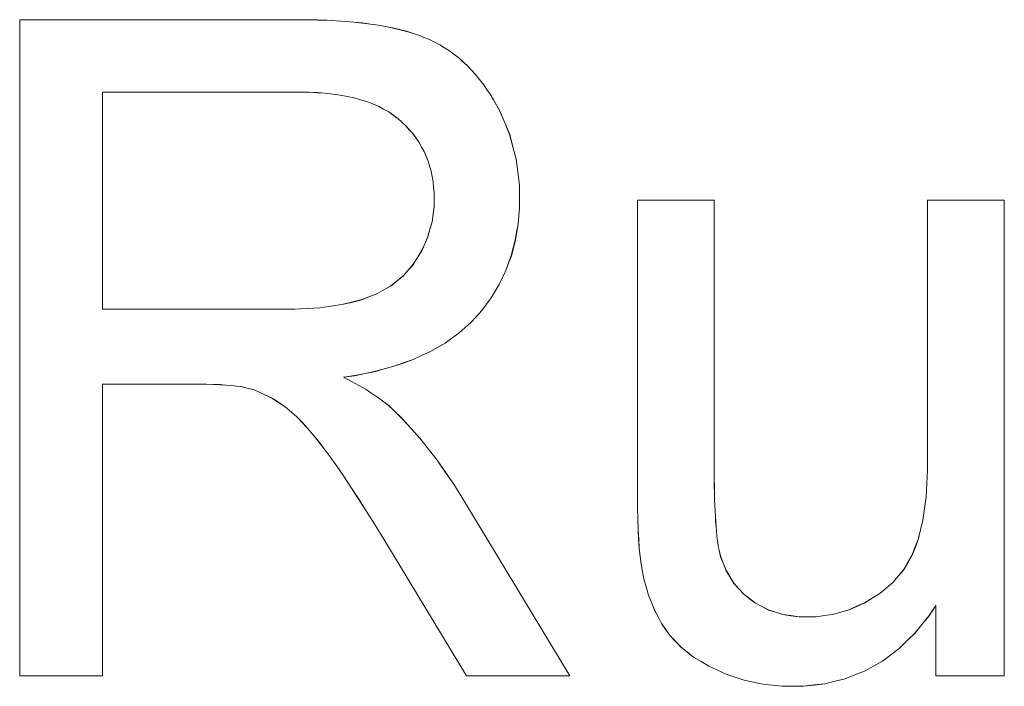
# Model space of a CAD drawing. Extents: x 229 to 926, y 37 to 878.
# Tile 103 of 194: x 314.48 to 318.23, y 834.52 to 837.06. Entities that reach past the tile are written whole.
import ezdxf

# ---------------------------------------------------------------- set-up
doc = ezdxf.new("R2010")
doc.units = 0
doc.layers.get('0').update_dxf_attribs({"lineweight": 13})
doc.layers.add('Beschriftung', color=7, linetype='Continuous', lineweight=25)
doc.layers.add('Beschriftung-A03ENJ5NI0', color=7, linetype='Continuous', lineweight=25)

# ---------------------------------------------------------------- blocks, each defined once
blk = doc.blocks.new('Referenz-A03ENJ5LI0', base_point=(255.7277, 65.704))
at = {"layer": 'Beschriftung', "color": 0, "lineweight": -2}
for p, q in [((314.476, 834.5615), (314.476, 837.0615)), ((314.476, 837.0615), (315.5321, 837.0615)), ((315.5321, 837.0615), (315.5719, 837.0615)), ((315.5719, 837.0615), (315.6093, 837.0604)), ((315.6093, 837.0604), (315.6467, 837.0594)), ((315.6467, 837.0594), (315.6817, 837.0572)), ((315.6817, 837.0572), (315.7168, 837.0552)), ((315.7168, 837.0552), (315.7494, 837.052)), ((315.7494, 837.052), (315.7819, 837.0489)), ((315.7819, 837.0489), (315.8123, 837.0446)), ((315.8123, 837.0446), (315.8424, 837.0404)), ((315.8424, 837.0404), (315.8703, 837.0352)), ((315.8703, 837.0352), (315.8982, 837.0299)), ((315.8982, 837.0299), (315.9236, 837.0236)), ((315.9236, 837.0236), (315.9491, 837.0173)), ((315.9491, 837.0173), (315.9722, 837.0099)), ((315.9722, 837.0099), (315.9953, 837.0025)), ((315.9953, 837.0025), (316.016, 836.9941)), ((316.016, 836.9941), (316.0367, 836.9857)), ((316.0367, 836.9857), (316.0564, 836.9757)), ((316.0564, 836.9757), (316.0761, 836.9657)), ((316.0761, 836.9657), (316.0946, 836.954)), ((316.0946, 836.954), (316.1132, 836.9424)), ((316.1132, 836.9424), (316.1308, 836.9291)), ((316.1308, 836.9291), (316.1485, 836.9159)), ((316.1485, 836.9159), (316.1649, 836.901)), ((316.1649, 836.901), (316.1815, 836.8861)), ((316.1815, 836.8861), (316.197, 836.8697)), ((316.197, 836.8697), (316.2125, 836.8531)), ((316.2125, 836.8531), (316.227, 836.8351)), ((316.227, 836.8351), (316.2414, 836.817)), ((316.2414, 836.817), (316.2548, 836.7973)), ((315.5452, 836.7852), (314.7918, 836.7852)), ((314.7918, 836.7852), (314.7918, 835.9582)), ((315.5782, 836.7852), (315.5452, 836.7852)), ((315.6092, 836.7834), (315.5782, 836.7852)), ((315.64, 836.7816), (315.6092, 836.7834)), ((315.6685, 836.7781), (315.64, 836.7816)), ((315.6972, 836.7744), (315.6685, 836.7781)), ((315.7236, 836.7691), (315.6972, 836.7744)), ((315.7501, 836.7638), (315.7236, 836.7691)), ((316.2548, 836.7973), (316.2683, 836.7776)), ((316.2683, 836.7776), (316.2807, 836.7563)), ((315.7743, 836.7566), (315.7501, 836.7638)), ((315.7984, 836.7495), (315.7743, 836.7566)), ((315.8205, 836.7405), (315.7984, 836.7495)), ((315.8424, 836.7317), (315.8205, 836.7405)), ((315.8621, 836.7209), (315.8424, 836.7317)), ((316.2807, 836.7563), (316.3054, 836.7136)), ((315.8819, 836.7102), (315.8621, 836.7209)), ((315.8995, 836.6977), (315.8819, 836.7102)), ((315.917, 836.6852), (315.8995, 836.6977)), ((316.3054, 836.7136), (316.3239, 836.6687)), ((315.9323, 836.671), (315.917, 836.6852)), ((315.9476, 836.6567), (315.9323, 836.671)), ((315.961, 836.6414), (315.9476, 836.6567)), ((316.3239, 836.6687), (316.3426, 836.6239)), ((315.9744, 836.6261), (315.961, 836.6414)), ((315.9859, 836.6099), (315.9744, 836.6261)), ((316.3426, 836.6239), (316.3549, 836.5768)), ((315.9975, 836.5936), (315.9859, 836.6099)), ((316.0069, 836.5764), (315.9975, 836.5936)), ((316.0166, 836.5592), (316.0069, 836.5764)), ((316.0242, 836.5409), (316.0166, 836.5592)), ((316.3549, 836.5768), (316.3673, 836.5297)), ((316.0319, 836.5227), (316.0242, 836.5409)), ((316.0376, 836.5034), (316.0319, 836.5227)), ((316.3673, 836.5297), (316.3735, 836.4804)), ((316.0434, 836.4843), (316.0376, 836.5034)), ((316.0472, 836.4641), (316.0434, 836.4843)), ((316.3735, 836.4804), (316.3797, 836.431)), ((316.051, 836.4439), (316.0472, 836.4641)), ((316.0529, 836.4228), (316.051, 836.4439)), ((316.3797, 836.431), (316.3797, 836.3794)), ((316.0548, 836.4015), (316.0529, 836.4228)), ((316.0548, 836.3794), (316.0548, 836.4015)), ((316.0548, 836.3491), (316.0548, 836.3794)), ((316.3797, 836.3794), (316.3797, 836.3462)), ((316.8297, 835.2514), (316.8297, 836.3736)), ((316.8297, 836.3736), (317.122, 836.3736)), ((317.122, 836.3736), (317.122, 835.3694)), ((317.9349, 835.4035), (317.9349, 836.3736)), ((317.9349, 836.3736), (318.2271, 836.3736)), ((318.2271, 836.3736), (318.2271, 834.5615)), ((316.0469, 836.2909), (316.0509, 836.32)), ((316.0509, 836.32), (316.0548, 836.3491)), ((316.3797, 836.3462), (316.3772, 836.3142)), ((316.039, 836.2628), (316.0469, 836.2909)), ((316.3745, 836.2823), (316.3694, 836.2517)), ((316.3772, 836.3142), (316.3745, 836.2823)), ((316.0311, 836.2348), (316.039, 836.2628)), ((316.3694, 836.2517), (316.3643, 836.221)), ((316.0074, 836.181), (316.0192, 836.2078)), ((316.0192, 836.2078), (316.0311, 836.2348)), ((316.3643, 836.221), (316.3567, 836.1916)), ((315.9916, 836.1551), (316.0074, 836.181)), ((316.3567, 836.1916), (316.349, 836.1623)), ((315.9563, 836.1071), (315.9757, 836.1294)), ((315.9757, 836.1294), (315.9916, 836.1551)), ((316.3387, 836.1344), (316.3285, 836.1063)), ((316.349, 836.1623), (316.3387, 836.1344)), ((315.9368, 836.0848), (315.9563, 836.1071)), ((316.3285, 836.1063), (316.3157, 836.0796)), ((315.8905, 836.0473), (315.9136, 836.066)), ((315.9136, 836.066), (315.9368, 836.0848)), ((316.3157, 836.0796), (316.3028, 836.0528)), ((315.8065, 836.0051), (315.8369, 836.0168)), ((315.8369, 836.0168), (315.8638, 836.032)), ((315.8638, 836.032), (315.8905, 836.0473)), ((316.2874, 836.0274), (316.2721, 836.002)), ((316.3028, 836.0528), (316.2874, 836.0274)), ((315.7035, 835.9758), (315.7398, 835.9846)), ((315.7398, 835.9846), (315.7761, 835.9934)), ((315.7761, 835.9934), (315.8065, 836.0051)), ((316.2721, 836.002), (316.2541, 835.9778)), ((314.7918, 835.9582), (315.4688, 835.9582)), ((315.4688, 835.9582), (315.5228, 835.9582)), ((315.5228, 835.9582), (315.5709, 835.9611)), ((315.5709, 835.9611), (315.619, 835.9641)), ((315.619, 835.9641), (315.6613, 835.9699)), ((315.6613, 835.9699), (315.7035, 835.9758)), ((316.2362, 835.9538), (316.2158, 835.9309)), ((316.2541, 835.9778), (316.2362, 835.9538)), ((316.1952, 835.9081), (316.172, 835.8874)), ((316.2158, 835.9309), (316.1952, 835.9081)), ((316.1486, 835.8667), (316.1226, 835.848)), ((316.172, 835.8874), (316.1486, 835.8667)), ((316.0965, 835.8294), (316.0676, 835.8128)), ((316.1226, 835.848), (316.0965, 835.8294)), ((316.0387, 835.7963), (316.0071, 835.7817)), ((316.0676, 835.8128), (316.0387, 835.7963)), ((315.9409, 835.7548), (315.9065, 835.7425)), ((315.9754, 835.7672), (315.9409, 835.7548)), ((316.0071, 835.7817), (315.9754, 835.7672)), ((315.8321, 835.7218), (315.792, 835.7135)), ((315.8693, 835.7321), (315.8321, 835.7218)), ((315.9065, 835.7425), (315.8693, 835.7321)), ((315.752, 835.7052), (315.7091, 835.6991)), ((315.7091, 835.6991), (315.7404, 835.6833)), ((315.7404, 835.6833), (315.768, 835.6676)), ((315.792, 835.7135), (315.752, 835.7052)), ((315.1571, 835.6724), (314.7918, 835.6724)), ((314.7918, 835.6724), (314.7918, 834.5615)), ((315.1875, 835.6724), (315.1571, 835.6724)), ((315.2137, 835.6716), (315.1875, 835.6724)), ((315.2399, 835.6709), (315.2137, 835.6716)), ((315.2619, 835.6694), (315.2399, 835.6709)), ((315.2837, 835.6679), (315.2619, 835.6694)), ((315.3014, 835.6656), (315.2837, 835.6679)), ((315.3191, 835.6634), (315.3014, 835.6656)), ((315.3325, 835.6604), (315.3191, 835.6634)), ((315.369, 835.651), (315.3325, 835.6604)), ((315.4049, 835.6343), (315.369, 835.651)), ((315.768, 835.6676), (315.7954, 835.6519)), ((315.7954, 835.6519), (315.8192, 835.6364)), ((315.4408, 835.6175), (315.4049, 835.6343)), ((315.4762, 835.5935), (315.4408, 835.6175)), ((315.8192, 835.6364), (315.8429, 835.6208)), ((315.8429, 835.6208), (315.8629, 835.6053)), ((315.8629, 835.6053), (315.883, 835.5899)), ((315.4939, 835.5815), (315.4762, 835.5935)), ((315.5126, 835.5651), (315.4939, 835.5815)), ((315.883, 835.5899), (315.8991, 835.5746)), ((315.8991, 835.5746), (315.9337, 835.5413)), ((315.5314, 835.5486), (315.5126, 835.5651)), ((315.5515, 835.5277), (315.5314, 835.5486)), ((315.9337, 835.5413), (315.9672, 835.5039)), ((315.5715, 835.5067), (315.5515, 835.5277)), ((315.5926, 835.4814), (315.5715, 835.5067)), ((315.9672, 835.5039), (316.0008, 835.4665)), ((315.6137, 835.456), (315.5926, 835.4814)), ((315.6361, 835.4262), (315.6137, 835.456)), ((316.0008, 835.4665), (316.0334, 835.425)), ((315.6584, 835.3963), (315.6361, 835.4262)), ((316.0334, 835.425), (316.066, 835.3834)), ((315.6837, 835.3598), (315.6584, 835.3963)), ((316.066, 835.3834), (316.0976, 835.3376)), ((317.9349, 835.3455), (317.9349, 835.4035)), ((315.7091, 835.3234), (315.6837, 835.3598)), ((317.122, 835.3694), (317.122, 835.3393)), ((317.932, 835.2945), (317.9349, 835.3455)), ((315.7376, 835.2804), (315.7091, 835.3234)), ((316.0976, 835.3376), (316.1294, 835.2919)), ((317.122, 835.3393), (317.1222, 835.3118)), ((317.1222, 835.3118), (317.1225, 835.2841)), ((315.766, 835.2373), (315.7376, 835.2804)), ((316.1294, 835.2919), (316.16, 835.242)), ((317.1225, 835.2841), (317.123, 835.2591)), ((317.929, 835.2433), (317.932, 835.2945)), ((315.7974, 835.1876), (315.766, 835.2373)), ((316.16, 835.242), (316.5721, 834.5615)), ((316.8297, 835.2024), (316.8297, 835.2514)), ((317.123, 835.2591), (317.1236, 835.2339)), ((317.1236, 835.2339), (317.1245, 835.2111)), ((317.9229, 835.1992), (317.929, 835.2433)), ((316.8309, 835.1599), (316.8297, 835.2024)), ((317.1245, 835.2111), (317.1253, 835.1885)), ((317.917, 835.1549), (317.9229, 835.1992)), ((315.8289, 835.138), (315.7974, 835.1876)), ((316.832, 835.1175), (316.8309, 835.1599)), ((317.1253, 835.1885), (317.1264, 835.1682)), ((317.1264, 835.1682), (317.1275, 835.148)), ((317.908, 835.1175), (317.917, 835.1549)), ((315.8633, 835.0817), (315.8289, 835.138)), ((316.8342, 835.0817), (316.832, 835.1175)), ((317.1275, 835.148), (317.1289, 835.1302)), ((317.1289, 835.1302), (317.1303, 835.1124)), ((317.899, 835.0802), (317.908, 835.1175)), ((316.1784, 834.5615), (315.8633, 835.0817)), ((316.8364, 835.0459), (316.8342, 835.0817)), ((317.1303, 835.1124), (317.132, 835.097)), ((317.132, 835.097), (317.1337, 835.0817)), ((317.1337, 835.0817), (317.1356, 835.0688)), ((317.887, 835.0498), (317.899, 835.0802)), ((316.8398, 835.0166), (316.8364, 835.0459)), ((317.1356, 835.0688), (317.1376, 835.0559)), ((317.1376, 835.0559), (317.1398, 835.0455)), ((317.1398, 835.0455), (317.1466, 835.0152)), ((317.8751, 835.0193), (317.887, 835.0498)), ((316.8432, 834.9875), (316.8398, 835.0166)), ((317.1466, 835.0152), (317.1574, 834.9882)), ((317.8589, 834.992), (317.8751, 835.0193)), ((316.8476, 834.9649), (316.8432, 834.9875)), ((317.1574, 834.9882), (317.1682, 834.9611)), ((317.8427, 834.9647), (317.8589, 834.992)), ((316.8541, 834.9312), (316.8476, 834.9649)), ((316.863, 834.9001), (316.8541, 834.9312)), ((317.1682, 834.9611), (317.1828, 834.9374)), ((317.1828, 834.9374), (317.1973, 834.9136)), ((317.802, 834.9165), (317.8224, 834.9406)), ((317.8224, 834.9406), (317.8427, 834.9647)), ((316.8718, 834.869), (316.863, 834.9001)), ((317.1973, 834.9136), (317.2158, 834.8931)), ((317.2158, 834.8931), (317.2343, 834.8727)), ((317.7528, 834.8748), (317.7774, 834.8957)), ((317.7774, 834.8957), (317.802, 834.9165)), ((316.8831, 834.8406), (316.8718, 834.869)), ((317.2343, 834.8727), (317.2566, 834.8554)), ((317.2566, 834.8554), (317.2789, 834.8381)), ((317.6952, 834.8394), (317.724, 834.857)), ((317.724, 834.857), (317.7528, 834.8748)), ((316.8943, 834.8121), (316.8831, 834.8406)), ((317.2789, 834.8381), (317.3039, 834.8252)), ((317.3039, 834.8252), (317.3288, 834.8122)), ((317.6355, 834.8129), (317.6654, 834.8261)), ((317.6654, 834.8261), (317.6952, 834.8394)), ((317.9658, 834.829), (317.9406, 834.7905)), ((317.9658, 834.5615), (317.9658, 834.829)), ((316.908, 834.7863), (316.8943, 834.8121)), ((316.9217, 834.7604), (316.908, 834.7863)), ((317.3288, 834.8122), (317.3565, 834.8036)), ((317.3565, 834.8036), (317.384, 834.7949)), ((317.384, 834.7949), (317.4143, 834.7906)), ((317.4143, 834.7906), (317.4445, 834.7863)), ((317.4445, 834.7863), (317.4773, 834.7863)), ((317.4773, 834.7863), (317.5102, 834.7863)), ((317.5102, 834.7863), (317.542, 834.7908)), ((317.542, 834.7908), (317.5739, 834.7951)), ((317.5739, 834.7951), (317.6047, 834.804)), ((317.6047, 834.804), (317.6355, 834.8129)), ((317.9406, 834.7905), (317.9132, 834.7569)), ((316.9376, 834.7372), (316.9217, 834.7604)), ((317.9132, 834.7569), (317.8858, 834.7233)), ((316.9538, 834.714), (316.9376, 834.7372)), ((316.974, 834.6927), (316.9538, 834.714)), ((317.8858, 834.7233), (317.8562, 834.6944)), ((316.9942, 834.6714), (316.974, 834.6927)), ((317.0188, 834.6521), (316.9942, 834.6714)), ((317.8562, 834.6944), (317.8265, 834.6656)), ((317.0434, 834.6329), (317.0188, 834.6521)), ((317.0722, 834.6156), (317.0434, 834.6329)), ((317.7946, 834.6416), (317.7626, 834.6176)), ((317.8265, 834.6656), (317.7946, 834.6416)), ((317.101, 834.5982), (317.0722, 834.6156)), ((317.1341, 834.5828), (317.101, 834.5982)), ((317.7284, 834.5983), (317.6942, 834.5791)), ((317.7626, 834.6176), (317.7284, 834.5983)), ((314.7918, 834.5615), (314.476, 834.5615)), ((316.5721, 834.5615), (316.1784, 834.5615)), ((317.1671, 834.5675), (317.1341, 834.5828)), ((317.2014, 834.5561), (317.1671, 834.5675)), ((317.2357, 834.5445), (317.2014, 834.5561)), ((317.6578, 834.5647), (317.6214, 834.5503)), ((317.6942, 834.5791), (317.6578, 834.5647)), ((318.2271, 834.5615), (317.9658, 834.5615)), ((317.2714, 834.5368), (317.2357, 834.5445)), ((317.307, 834.5291), (317.2714, 834.5368)), ((317.3438, 834.5253), (317.307, 834.5291)), ((317.3807, 834.5215), (317.3438, 834.5253)), ((317.4189, 834.5215), (317.3807, 834.5215)), ((317.4621, 834.5215), (317.4189, 834.5215)), ((317.503, 834.5263), (317.4621, 834.5215)), ((317.544, 834.5311), (317.503, 834.5263)), ((317.5827, 834.5407), (317.544, 834.5311)), ((317.6214, 834.5503), (317.5827, 834.5407))]:
    blk.add_line(p, q, dxfattribs=at)
blk = doc.blocks.new('Referenz-A03ENJ62I0', base_point=(255.7277, 65.7055))
at = {"layer": 'Beschriftung-A03ENJ5NI0', "color": 0, "lineweight": -2}
for p, q in [((314.4761, 834.5612), (314.4761, 837.0612)), ((314.4761, 837.0612), (315.5323, 837.0612)), ((315.5323, 837.0612), (315.5721, 837.0612)), ((315.5721, 837.0612), (315.6095, 837.0602)), ((315.6095, 837.0602), (315.6468, 837.0591)), ((315.6468, 837.0591), (315.6819, 837.057)), ((315.6819, 837.057), (315.7169, 837.055)), ((315.7169, 837.055), (315.7495, 837.0518)), ((315.7495, 837.0518), (315.7821, 837.0487)), ((315.7821, 837.0487), (315.8124, 837.0444)), ((315.8124, 837.0444), (315.8426, 837.0402)), ((315.8426, 837.0402), (315.8705, 837.035)), ((315.8705, 837.035), (315.8983, 837.0296)), ((315.8983, 837.0296), (315.9238, 837.0233)), ((315.9238, 837.0233), (315.9493, 837.0171)), ((315.9493, 837.0171), (315.9723, 837.0097)), ((315.9723, 837.0097), (315.9955, 837.0023)), ((315.9955, 837.0023), (316.0162, 836.9939)), ((316.0162, 836.9939), (316.0369, 836.9855)), ((316.0369, 836.9855), (316.0565, 836.9755)), ((316.0565, 836.9755), (316.0762, 836.9654)), ((316.0762, 836.9654), (316.0948, 836.9538)), ((316.0948, 836.9538), (316.1134, 836.9422)), ((316.1134, 836.9422), (316.131, 836.9289)), ((316.131, 836.9289), (316.1486, 836.9156)), ((316.1486, 836.9156), (316.1651, 836.9008)), ((316.1651, 836.9008), (316.1816, 836.8858)), ((316.1816, 836.8858), (316.1972, 836.8694)), ((316.1972, 836.8694), (316.2126, 836.8529)), ((316.2126, 836.8529), (316.2271, 836.8349)), ((316.2271, 836.8349), (316.2416, 836.8167)), ((316.2416, 836.8167), (316.255, 836.797)), ((315.5453, 836.7849), (314.792, 836.7849)), ((314.792, 836.7849), (314.792, 835.958)), ((315.5784, 836.7849), (315.5453, 836.7849)), ((315.6093, 836.7832), (315.5784, 836.7849)), ((315.6401, 836.7814), (315.6093, 836.7832)), ((315.6687, 836.7779), (315.6401, 836.7814)), ((315.6974, 836.7742), (315.6687, 836.7779)), ((315.7237, 836.7689), (315.6974, 836.7742)), ((315.7502, 836.7635), (315.7237, 836.7689)), ((316.255, 836.797), (316.2684, 836.7773)), ((316.2684, 836.7773), (316.2808, 836.756)), ((315.7744, 836.7564), (315.7502, 836.7635)), ((315.7986, 836.7492), (315.7744, 836.7564)), ((315.8206, 836.7403), (315.7986, 836.7492)), ((315.8425, 836.7314), (315.8206, 836.7403)), ((315.8623, 836.7207), (315.8425, 836.7314)), ((316.2808, 836.756), (316.3055, 836.7133)), ((315.8821, 836.71), (315.8623, 836.7207)), ((315.8997, 836.6975), (315.8821, 836.71)), ((315.9171, 836.685), (315.8997, 836.6975)), ((316.3055, 836.7133), (316.3241, 836.6685)), ((315.9325, 836.6707), (315.9171, 836.685)), ((315.9477, 836.6565), (315.9325, 836.6707)), ((315.9612, 836.6411), (315.9477, 836.6565)), ((316.3241, 836.6685), (316.3428, 836.6237)), ((315.9746, 836.6259), (315.9612, 836.6411)), ((315.9861, 836.6096), (315.9746, 836.6259)), ((316.3428, 836.6237), (316.3551, 836.5766)), ((315.9976, 836.5933), (315.9861, 836.6096)), ((316.0071, 836.5761), (315.9976, 836.5933)), ((316.0167, 836.5589), (316.0071, 836.5761)), ((316.0243, 836.5407), (316.0167, 836.5589)), ((316.3551, 836.5766), (316.3674, 836.5294)), ((316.032, 836.5225), (316.0243, 836.5407)), ((316.0377, 836.5032), (316.032, 836.5225)), ((316.3674, 836.5294), (316.3736, 836.4801)), ((316.0435, 836.484), (316.0377, 836.5032)), ((316.0474, 836.4639), (316.0435, 836.484)), ((316.3736, 836.4801), (316.3799, 836.4308)), ((316.0511, 836.4436), (316.0474, 836.4639)), ((316.0531, 836.4225), (316.0511, 836.4436)), ((316.3799, 836.4308), (316.3799, 836.3791)), ((316.055, 836.4013), (316.0531, 836.4225)), ((316.055, 836.3791), (316.055, 836.4013)), ((316.055, 836.3488), (316.055, 836.3791)), ((316.3799, 836.3791), (316.3799, 836.3459)), ((316.8299, 835.2511), (316.8299, 836.3734)), ((316.8299, 836.3734), (317.1221, 836.3734)), ((317.1221, 836.3734), (317.1221, 835.3692)), ((317.935, 835.4033), (317.935, 836.3734)), ((317.935, 836.3734), (318.2273, 836.3734)), ((318.2273, 836.3734), (318.2273, 834.5612)), ((316.0471, 836.2906), (316.0511, 836.3197)), ((316.0511, 836.3197), (316.055, 836.3488)), ((316.3799, 836.3459), (316.3773, 836.3139)), ((316.0392, 836.2625), (316.0471, 836.2906)), ((316.3747, 836.2821), (316.3696, 836.2514)), ((316.3773, 836.3139), (316.3747, 836.2821)), ((316.0312, 836.2345), (316.0392, 836.2625)), ((316.3696, 836.2514), (316.3645, 836.2208)), ((316.0076, 836.1808), (316.0193, 836.2076)), ((316.0193, 836.2076), (316.0312, 836.2345)), ((316.3645, 836.2208), (316.3568, 836.1914)), ((315.9918, 836.1549), (316.0076, 836.1808)), ((316.3568, 836.1914), (316.3491, 836.1621)), ((315.9758, 836.1291), (315.9918, 836.1549)), ((316.3389, 836.1341), (316.3286, 836.106)), ((316.3491, 836.1621), (316.3389, 836.1341)), ((315.9369, 836.0846), (315.9564, 836.1068)), ((315.9564, 836.1068), (315.9758, 836.1291)), ((316.3286, 836.106), (316.3158, 836.0793)), ((315.8907, 836.047), (315.9138, 836.0658)), ((315.9138, 836.0658), (315.9369, 836.0846)), ((316.3158, 836.0793), (316.303, 836.0526)), ((315.8371, 836.0166), (315.8639, 836.0318)), ((315.8639, 836.0318), (315.8907, 836.047)), ((316.2876, 836.0271), (316.2722, 836.0017)), ((316.303, 836.0526), (316.2876, 836.0271)), ((315.7036, 835.9756), (315.7399, 835.9843)), ((315.7399, 835.9843), (315.7762, 835.9931)), ((315.7762, 835.9931), (315.8066, 836.0048)), ((315.8066, 836.0048), (315.8371, 836.0166)), ((316.2722, 836.0017), (316.2543, 835.9776)), ((314.792, 835.958), (315.4689, 835.958)), ((315.4689, 835.958), (315.5229, 835.958)), ((315.5229, 835.958), (315.5711, 835.9609)), ((315.5711, 835.9609), (315.6191, 835.9638)), ((315.6191, 835.9638), (315.6614, 835.9697)), ((315.6614, 835.9697), (315.7036, 835.9756)), ((316.2363, 835.9535), (316.2159, 835.9307)), ((316.2543, 835.9776), (316.2363, 835.9535)), ((316.1954, 835.9079), (316.1721, 835.8872)), ((316.2159, 835.9307), (316.1954, 835.9079)), ((316.1721, 835.8872), (316.1487, 835.8665)), ((316.0966, 835.8292), (316.0677, 835.8126)), ((316.1227, 835.8478), (316.0966, 835.8292)), ((316.1487, 835.8665), (316.1227, 835.8478)), ((316.0389, 835.796), (316.0073, 835.7815)), ((316.0677, 835.8126), (316.0389, 835.796)), ((315.9411, 835.7545), (315.9067, 835.7422)), ((315.9756, 835.767), (315.9411, 835.7545)), ((316.0073, 835.7815), (315.9756, 835.767)), ((315.8322, 835.7215), (315.7922, 835.7133)), ((315.8694, 835.7318), (315.8322, 835.7215)), ((315.9067, 835.7422), (315.8694, 835.7318)), ((315.7521, 835.705), (315.7093, 835.6988)), ((315.7093, 835.6988), (315.7405, 835.6831)), ((315.7405, 835.6831), (315.7681, 835.6673)), ((315.7922, 835.7133), (315.7521, 835.705)), ((315.1572, 835.6721), (314.792, 835.6721)), ((314.792, 835.6721), (314.792, 834.5612)), ((315.1877, 835.6721), (315.1572, 835.6721)), ((315.2139, 835.6714), (315.1877, 835.6721)), ((315.24, 835.6706), (315.2139, 835.6714)), ((315.262, 835.6692), (315.24, 835.6706)), ((315.2839, 835.6676), (315.262, 835.6692)), ((315.3015, 835.6654), (315.2839, 835.6676)), ((315.3192, 835.6632), (315.3015, 835.6654)), ((315.3326, 835.6602), (315.3192, 835.6632)), ((315.3691, 835.6507), (315.3326, 835.6602)), ((315.4051, 835.6341), (315.3691, 835.6507)), ((315.7681, 835.6673), (315.7955, 835.6517)), ((315.7955, 835.6517), (315.8193, 835.6362)), ((315.441, 835.6173), (315.4051, 835.6341)), ((315.4763, 835.5933), (315.441, 835.6173)), ((315.8193, 835.6362), (315.8431, 835.6206)), ((315.8431, 835.6206), (315.863, 835.6051)), ((315.863, 835.6051), (315.8831, 835.5896)), ((315.494, 835.5813), (315.4763, 835.5933)), ((315.5128, 835.5648), (315.494, 835.5813)), ((315.8831, 835.5896), (315.8993, 835.5744)), ((315.8993, 835.5744), (315.9338, 835.541)), ((315.5315, 835.5484), (315.5128, 835.5648)), ((315.5516, 835.5275), (315.5315, 835.5484)), ((315.9338, 835.541), (315.9674, 835.5037)), ((315.5716, 835.5065), (315.5516, 835.5275)), ((315.5928, 835.4812), (315.5716, 835.5065)), ((315.9674, 835.5037), (316.001, 835.4663)), ((315.6139, 835.4558), (315.5928, 835.4812)), ((315.6362, 835.4259), (315.6139, 835.4558)), ((316.001, 835.4663), (316.0336, 835.4247)), ((315.6586, 835.3961), (315.6362, 835.4259)), ((316.0336, 835.4247), (316.0662, 835.3831)), ((315.6839, 835.3596), (315.6586, 835.3961)), ((316.0662, 835.3831), (316.0978, 835.3374)), ((317.935, 835.3453), (317.935, 835.4033)), ((315.7093, 835.3232), (315.6839, 835.3596)), ((317.1221, 835.3692), (317.1221, 835.3391)), ((317.9321, 835.2942), (317.935, 835.3453)), ((315.7377, 835.2801), (315.7093, 835.3232)), ((316.0978, 835.3374), (316.1295, 835.2917)), ((317.1221, 835.3391), (317.1224, 835.3116)), ((317.1224, 835.3116), (317.1227, 835.2839)), ((315.7662, 835.237), (315.7377, 835.2801)), ((316.1295, 835.2917), (316.1601, 835.2417)), ((317.1227, 835.2839), (317.1232, 835.2588)), ((317.9291, 835.2431), (317.9321, 835.2942)), ((315.7976, 835.1874), (315.7662, 835.237)), ((316.1601, 835.2417), (316.5723, 834.5612)), ((316.8299, 835.2021), (316.8299, 835.2511)), ((317.1232, 835.2588), (317.1237, 835.2337)), ((317.1237, 835.2337), (317.1246, 835.2109)), ((317.9231, 835.1989), (317.9291, 835.2431)), ((316.831, 835.1597), (316.8299, 835.2021)), ((317.1246, 835.2109), (317.1254, 835.1883)), ((317.9171, 835.1547), (317.9231, 835.1989)), ((315.829, 835.1377), (315.7976, 835.1874)), ((316.8321, 835.1173), (316.831, 835.1597)), ((317.1254, 835.1883), (317.1266, 835.168)), ((317.1266, 835.168), (317.1276, 835.1478)), ((317.9081, 835.1173), (317.9171, 835.1547)), ((315.8635, 835.0815), (315.829, 835.1377)), ((316.8343, 835.0815), (316.8321, 835.1173)), ((317.1276, 835.1478), (317.129, 835.1299)), ((317.129, 835.1299), (317.1305, 835.1122)), ((317.8992, 835.08), (317.9081, 835.1173)), ((316.1785, 834.5612), (315.8635, 835.0815)), ((316.8365, 835.0456), (316.8343, 835.0815)), ((317.1305, 835.1122), (317.1321, 835.0968)), ((317.1321, 835.0968), (317.1338, 835.0815)), ((317.1338, 835.0815), (317.1358, 835.0686)), ((317.8872, 835.0495), (317.8992, 835.08)), ((316.84, 835.0164), (316.8365, 835.0456)), ((317.1358, 835.0686), (317.1377, 835.0557)), ((317.1377, 835.0557), (317.1399, 835.0453)), ((317.1399, 835.0453), (317.1468, 835.015)), ((317.8752, 835.019), (317.8872, 835.0495)), ((316.8433, 834.9873), (316.84, 835.0164)), ((317.1468, 835.015), (317.1576, 834.988)), ((317.8591, 834.9917), (317.8752, 835.019)), ((316.8478, 834.9646), (316.8433, 834.9873)), ((317.1576, 834.988), (317.1683, 834.9609)), ((317.8429, 834.9644), (317.8591, 834.9917)), ((316.8542, 834.931), (316.8478, 834.9646)), ((316.8631, 834.8999), (316.8542, 834.931)), ((317.1683, 834.9609), (317.183, 834.9372)), ((317.183, 834.9372), (317.1975, 834.9134)), ((317.8021, 834.9163), (317.8226, 834.9404)), ((317.8226, 834.9404), (317.8429, 834.9644)), ((316.872, 834.8688), (316.8631, 834.8999)), ((317.1975, 834.9134), (317.216, 834.8929)), ((317.216, 834.8929), (317.2345, 834.8725)), ((317.7529, 834.8745), (317.7775, 834.8954)), ((317.7775, 834.8954), (317.8021, 834.9163)), ((316.8833, 834.8404), (316.872, 834.8688)), ((317.2345, 834.8725), (317.2568, 834.8551)), ((317.2568, 834.8551), (317.279, 834.8379)), ((317.6954, 834.8391), (317.7241, 834.8568)), ((317.7241, 834.8568), (317.7529, 834.8745)), ((316.8945, 834.8119), (316.8833, 834.8404)), ((317.279, 834.8379), (317.304, 834.8249)), ((317.304, 834.8249), (317.329, 834.812)), ((317.6357, 834.8127), (317.6655, 834.8259)), ((317.6655, 834.8259), (317.6954, 834.8391)), ((317.966, 834.8288), (317.9407, 834.7903)), ((317.966, 834.5612), (317.966, 834.8288)), ((316.9081, 834.786), (316.8945, 834.8119)), ((316.9218, 834.7602), (316.9081, 834.786)), ((317.329, 834.812), (317.3566, 834.8033)), ((317.3566, 834.8033), (317.3841, 834.7947)), ((317.3841, 834.7947), (317.4144, 834.7904)), ((317.4144, 834.7904), (317.4446, 834.7861)), ((317.4446, 834.7861), (317.4775, 834.7861)), ((317.4775, 834.7861), (317.5104, 834.7861)), ((317.5104, 834.7861), (317.5422, 834.7906)), ((317.5422, 834.7906), (317.574, 834.7949)), ((317.574, 834.7949), (317.6048, 834.8038)), ((317.6048, 834.8038), (317.6357, 834.8127)), ((317.9407, 834.7903), (317.9134, 834.7566)), ((316.9378, 834.737), (316.9218, 834.7602)), ((317.9134, 834.7566), (317.886, 834.7231)), ((316.9539, 834.7137), (316.9378, 834.737)), ((316.9742, 834.6925), (316.9539, 834.7137)), ((317.886, 834.7231), (317.8563, 834.6942)), ((316.9944, 834.6712), (316.9742, 834.6925)), ((317.019, 834.6519), (316.9944, 834.6712)), ((317.8563, 834.6942), (317.8266, 834.6654)), ((317.0435, 834.6327), (317.019, 834.6519)), ((317.0723, 834.6153), (317.0435, 834.6327)), ((317.7947, 834.6413), (317.7627, 834.6173)), ((317.8266, 834.6654), (317.7947, 834.6413)), ((317.1012, 834.598), (317.0723, 834.6153)), ((317.1342, 834.5826), (317.1012, 834.598)), ((317.7286, 834.5981), (317.6944, 834.5789)), ((317.7627, 834.6173), (317.7286, 834.5981)), ((314.792, 834.5612), (314.4761, 834.5612)), ((316.5723, 834.5612), (316.1785, 834.5612)), ((317.1672, 834.5672), (317.1342, 834.5826)), ((317.2016, 834.5558), (317.1672, 834.5672)), ((317.2359, 834.5443), (317.2016, 834.5558)), ((317.6579, 834.5645), (317.6215, 834.55)), ((317.6944, 834.5789), (317.6579, 834.5645)), ((318.2273, 834.5612), (317.966, 834.5612)), ((317.2715, 834.5366), (317.2359, 834.5443)), ((317.3071, 834.5289), (317.2715, 834.5366)), ((317.344, 834.5251), (317.3071, 834.5289)), ((317.3808, 834.5213), (317.344, 834.5251)), ((317.4191, 834.5213), (317.3808, 834.5213)), ((317.4622, 834.5213), (317.4191, 834.5213)), ((317.5032, 834.526), (317.4622, 834.5213)), ((317.5441, 834.5309), (317.5032, 834.526)), ((317.5828, 834.5404), (317.5441, 834.5309)), ((317.6215, 834.55), (317.5828, 834.5404))]:
    blk.add_line(p, q, dxfattribs=at)

msp = doc.modelspace()

# ---------------------------------------------------------------- block references
at = {"color": 251, "lineweight": 13, "ltscale": 0.13, "true_color": 0x606060}
for name, p in [('Referenz-A03ENJ5LI0', (255.7277, 65.704)), ('Referenz-A03ENJ62I0', (255.7277, 65.7055))]:
    msp.add_blockref(name, p, dxfattribs=at)

doc.saveas('drawing.dxf')
